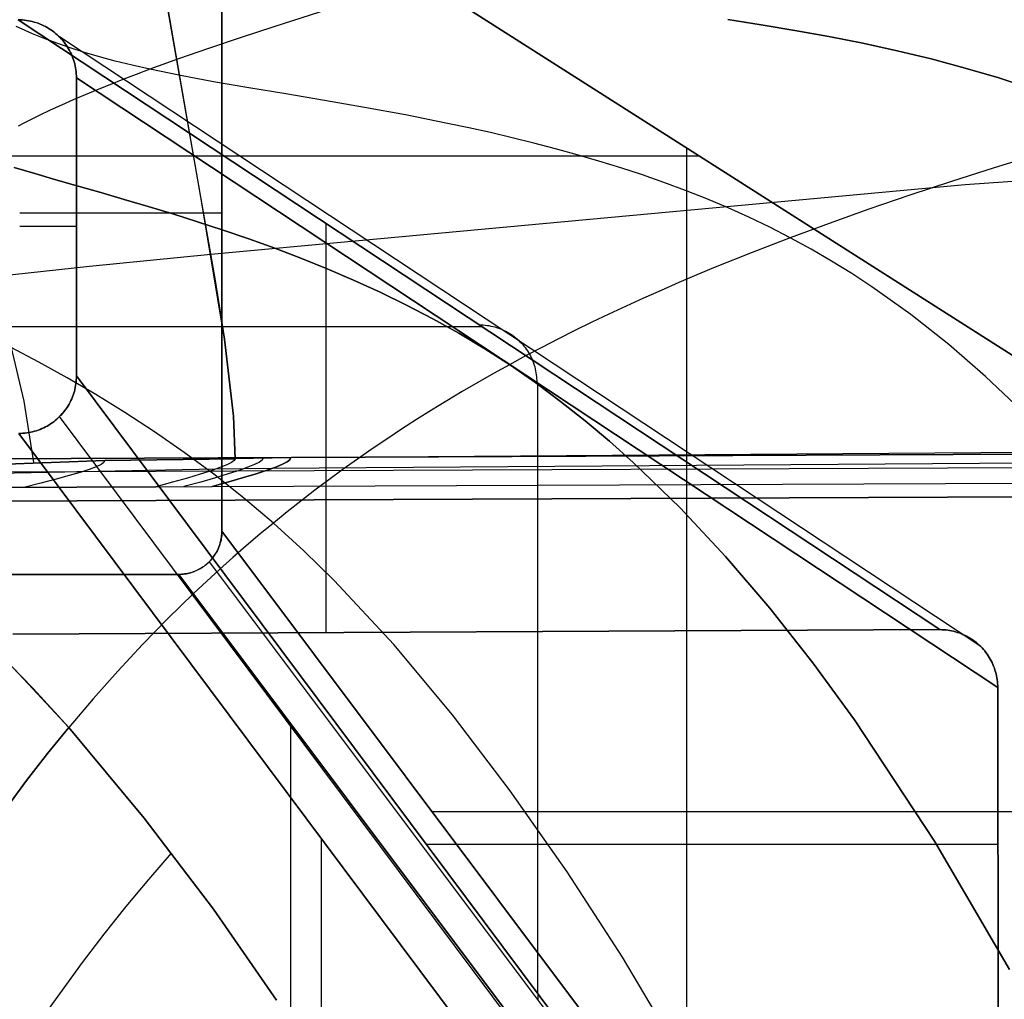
# Model space of a CAD drawing. Header units: millimetres. Extents: x -273 to 273, y -240 to 302.
# Tile 134 of 256: x -222 to -188, y 215 to 249. Entities that reach past the tile are written whole.
import ezdxf

# ---------------------------------------------------------------- set-up
doc = ezdxf.new("R2010")
doc.units = ezdxf.units.MM
doc.header["$MEASUREMENT"] = 0
doc.layers.add('IGES level 1', color=7, linetype='Continuous', true_color=0x3e413d)
doc.layers.add('IGES level 2', color=7, linetype='Continuous', true_color=0x008000)

msp = doc.modelspace()

# ---------------------------------------------------------------- linework, layer by layer
at = {"layer": 'IGES level 1'}
for p, q in [((-215, 254.709), (-187.136, 236.977, 354.638)), ((-187.136, 236.977, 354.638), (-215, 254.709)), ((-215, 254.709), (-215, 231.205)), ((-215, 231.205), (-215, 254.709)), ((-222.05, 248.902, 6), (-190.145, 227.796, 418.308)), ((-221.979, 248.901, 6), (-222.05, 248.902, 6)), ((-190.145, 227.796, 418.308), (-222.05, 248.902, 6)), ((-222.05, 248.902, 6), (-221.979, 248.901, 6)), ((-221.909, 248.897, 6), (-221.979, 248.901, 6)), ((-221.979, 248.901, 6), (-221.909, 248.897, 6)), ((-221.839, 248.891, 6), (-221.909, 248.897, 6)), ((-221.909, 248.897, 6), (-221.839, 248.891, 6)), ((-221.77, 248.882, 6), (-221.839, 248.891, 6)), ((-221.839, 248.891, 6), (-221.77, 248.882, 6)), ((-221.7, 248.871, 6), (-221.77, 248.882, 6)), ((-221.77, 248.882, 6), (-221.7, 248.871, 6)), ((-221.631, 248.858, 6), (-221.7, 248.871, 6)), ((-221.7, 248.871, 6), (-221.631, 248.858, 6)), ((-221.563, 248.842, 6), (-221.631, 248.858, 6)), ((-221.631, 248.858, 6), (-221.563, 248.842, 6)), ((-221.495, 248.824, 6), (-221.563, 248.842, 6)), ((-221.563, 248.842, 6), (-221.495, 248.824, 6)), ((-221.428, 248.803, 6), (-221.495, 248.824, 6)), ((-221.495, 248.824, 6), (-221.428, 248.804, 6)), ((-221.428, 248.804, 6), (-221.362, 248.781, 6)), ((-221.362, 248.781, 6), (-221.428, 248.803, 6)), ((-221.296, 248.755, 6), (-221.362, 248.781, 6)), ((-221.362, 248.781, 6), (-221.296, 248.756, 6)), ((-221.296, 248.756, 6), (-221.231, 248.728, 6)), ((-221.231, 248.728, 6), (-221.296, 248.755, 6)), ((-221.168, 248.698, 6), (-221.231, 248.728, 6)), ((-221.231, 248.728, 6), (-221.168, 248.698, 6)), ((-221.105, 248.667, 6), (-221.168, 248.698, 6)), ((-221.168, 248.698, 6), (-221.105, 248.667, 6)), ((-221.044, 248.633, 6), (-221.105, 248.667, 6)), ((-221.105, 248.667, 6), (-221.044, 248.633, 6)), ((-220.983, 248.596, 6), (-221.044, 248.633, 6)), ((-221.044, 248.633, 6), (-220.983, 248.596, 6)), ((-220.925, 248.558, 6), (-220.983, 248.596, 6)), ((-220.983, 248.596, 6), (-220.924, 248.558, 6)), ((-220.867, 248.518, 6), (-220.925, 248.558, 6)), ((-220.924, 248.558, 6), (-220.867, 248.518, 6)), ((-220.811, 248.476, 6), (-220.867, 248.518, 6)), ((-220.867, 248.518, 6), (-220.811, 248.476, 6)), ((-220.756, 248.432, 6), (-220.811, 248.476, 6)), ((-220.811, 248.476, 6), (-220.756, 248.432, 6)), ((-220.703, 248.386, 6), (-220.756, 248.432, 6)), ((-220.756, 248.432, 6), (-220.703, 248.386, 6)), ((-220.652, 248.338, 6), (-220.703, 248.386, 6)), ((-220.703, 248.386, 6), (-220.652, 248.338, 6)), ((-220.602, 248.288, 6), (-220.652, 248.338, 6)), ((-220.652, 248.338, 6), (-220.602, 248.288, 6)), ((-188.73, 227.212, 418.198), (-220.626, 248.312, 6)), ((-220.554, 248.237, 6), (-220.602, 248.288, 6)), ((-220.602, 248.288, 6), (-220.554, 248.237, 6)), ((-220.508, 248.184, 6), (-220.554, 248.237, 6)), ((-220.554, 248.237, 6), (-220.508, 248.184, 6)), ((-220.464, 248.129, 6), (-220.508, 248.184, 6)), ((-220.508, 248.184, 6), (-220.464, 248.129, 6)), ((-220.422, 248.073, 6), (-220.464, 248.129, 6)), ((-220.464, 248.129, 6), (-220.422, 248.073, 6)), ((-220.381, 248.016, 6), (-220.422, 248.073, 6)), ((-220.422, 248.073, 6), (-220.381, 248.016, 6)), ((-220.343, 247.957, 6), (-220.381, 248.016, 6)), ((-220.381, 248.016, 6), (-220.343, 247.957, 6)), ((-220.307, 247.897, 6), (-220.343, 247.957, 6)), ((-220.343, 247.957, 6), (-220.307, 247.897, 6)), ((-220.273, 247.835, 6), (-220.307, 247.897, 6)), ((-220.307, 247.897, 6), (-220.273, 247.835, 6)), ((-220.241, 247.773, 6), (-220.273, 247.835, 6)), ((-220.273, 247.835, 6), (-220.241, 247.773, 6)), ((-220.211, 247.709, 6), (-220.241, 247.773, 6)), ((-220.241, 247.773, 6), (-220.211, 247.709, 6)), ((-220.183, 247.645, 6), (-220.211, 247.709, 6)), ((-220.211, 247.709, 6), (-220.183, 247.645, 6)), ((-220.158, 247.579, 6), (-220.183, 247.645, 6)), ((-220.183, 247.645, 6), (-220.158, 247.579, 6)), ((-220.135, 247.513, 6), (-220.158, 247.579, 6)), ((-220.158, 247.579, 6), (-220.135, 247.513, 6)), ((-220.115, 247.446, 6), (-220.135, 247.513, 6)), ((-220.135, 247.513, 6), (-220.114, 247.446, 6)), ((-220.096, 247.378, 6), (-220.115, 247.446, 6)), ((-220.114, 247.446, 6), (-220.096, 247.378, 6)), ((-220.08, 247.31, 6), (-220.096, 247.378, 6)), ((-220.096, 247.378, 6), (-220.08, 247.31, 6)), ((-220.067, 247.241, 6), (-220.08, 247.31, 6)), ((-220.08, 247.31, 6), (-220.067, 247.241, 6)), ((-220.056, 247.171, 6), (-220.067, 247.241, 6)), ((-220.067, 247.241, 6), (-220.056, 247.171, 6)), ((-220.047, 247.102, 6), (-220.056, 247.171, 6)), ((-220.056, 247.171, 6), (-220.047, 247.102, 6)), ((-220.041, 247.032, 6), (-220.047, 247.102, 6)), ((-220.047, 247.102, 6), (-220.041, 247.032, 6)), ((-220.037, 246.962, 6), (-220.041, 247.032, 6)), ((-220.041, 247.032, 6), (-220.037, 246.962, 6)), ((-220.036, 246.891, 6), (-220.037, 246.962, 6)), ((-220.037, 246.962, 6), (-220.036, 246.891, 6)), ((-220.036, 236.582, 6), (-220.036, 246.891, 6)), ((-220.036, 246.891, 6), (-188.141, 225.792, 418.174)), ((-188.141, 225.792, 418.174), (-220.036, 246.891, 6)), ((-220.036, 246.891, 6), (-220.036, 236.582, 6)), ((-198.912, 244.471, 204.758), (-198.912, 209.754, 204.758)), ((-233.551, 244.198, 210.221), (-198.483, 244.198, 210.221)), ((-215, 242.208), (-222, 242.208)), ((-220.036, 241.744, 6), (-222, 241.744, 6)), ((-211.393, 227.696, 420.245), (-211.393, 241.852, 143.719)), ((-205.981, 238.272, 213.657), (-227.434, 238.272, 213.657)), ((-206.092, 238.346, 212.216), (-206.024, 238.345, 212.21)), ((-206.024, 238.345, 212.21), (-205.956, 238.341, 212.205)), ((-205.956, 238.341, 212.205), (-205.888, 238.336, 212.199)), ((-205.888, 238.336, 212.199), (-205.82, 238.328, 212.194)), ((-205.82, 238.328, 212.194), (-205.753, 238.318, 212.188)), ((-205.753, 238.318, 212.188), (-205.686, 238.305, 212.182)), ((-205.686, 238.305, 212.182), (-205.619, 238.29, 212.176)), ((-205.619, 238.29, 212.176), (-205.553, 238.273, 212.17)), ((-205.553, 238.273, 212.17), (-205.488, 238.254, 212.164)), ((-205.488, 238.254, 212.164), (-205.423, 238.232, 212.158)), ((-205.423, 238.232, 212.158), (-205.359, 238.208, 212.152)), ((-205.359, 238.208, 212.152), (-205.296, 238.183, 212.146)), ((-205.296, 238.183, 212.146), (-205.234, 238.154, 212.139)), ((-205.234, 238.154, 212.139), (-205.173, 238.124, 212.133)), ((-205.173, 238.124, 212.133), (-205.113, 238.092, 212.127)), ((-205.113, 238.092, 212.127), (-205.054, 238.057, 212.12)), ((-205.054, 238.057, 212.12), (-204.996, 238.021, 212.114)), ((-204.996, 238.021, 212.114), (-204.94, 237.983, 212.108)), ((-204.94, 237.983, 212.108), (-204.885, 237.942, 212.101)), ((-204.885, 237.942, 212.101), (-204.831, 237.9, 212.095)), ((-204.831, 237.9, 212.095), (-204.779, 237.856, 212.089)), ((-204.779, 237.856, 212.089), (-204.729, 237.811, 212.083)), ((-204.729, 237.811, 212.083), (-204.68, 237.763, 212.076)), ((-204.68, 237.763, 212.076), (-204.632, 237.714, 212.07)), ((-204.632, 237.714, 212.07), (-204.587, 237.664, 212.064)), ((-204.587, 237.664, 212.064), (-204.543, 237.611, 212.058)), ((-204.543, 237.611, 212.058), (-204.501, 237.558, 212.052)), ((-204.501, 237.558, 212.052), (-204.461, 237.503, 212.046)), ((-204.461, 237.503, 212.046), (-204.422, 237.446, 212.04)), ((-204.422, 237.446, 212.04), (-204.386, 237.388, 212.034)), ((-204.386, 237.388, 212.034), (-204.352, 237.329, 212.029)), ((-204.352, 237.329, 212.029), (-204.319, 237.269, 212.023)), ((-204.319, 237.269, 212.023), (-204.289, 237.208, 212.018)), ((-204.289, 237.208, 212.018), (-204.261, 237.146, 212.012)), ((-204.261, 237.146, 212.012), (-204.235, 237.083, 212.007)), ((-204.235, 237.083, 212.007), (-204.212, 237.019, 212.002)), ((-204.212, 237.019, 212.002), (-204.19, 236.954, 211.997)), ((-204.19, 236.954, 211.997), (-204.171, 236.888, 211.992)), ((-220.037, 236.514, 6), (-220.036, 236.582, 6)), ((-220.036, 236.582, 6), (-220.037, 236.514, 6)), ((-220.036, 236.582, 6), (-188.094, 193.83, 418.783)), ((-188.094, 193.83, 418.783), (-220.036, 236.582, 6)), ((-204.171, 236.888, 211.992), (-204.154, 236.822, 211.987)), ((-204.154, 236.822, 211.987), (-204.139, 236.756, 211.983)), ((-204.139, 236.756, 211.983), (-204.126, 236.688, 211.979)), ((-204.126, 236.688, 211.979), (-204.116, 236.621, 211.974)), ((-204.116, 236.621, 211.974), (-204.108, 236.553, 211.97)), ((-220.076, 236.177, 6), (-220.064, 236.244, 6)), ((-220.064, 236.244, 6), (-220.076, 236.177, 6)), ((-220.064, 236.244, 6), (-220.054, 236.311, 6)), ((-220.054, 236.311, 6), (-220.064, 236.244, 6)), ((-220.054, 236.311, 6), (-220.046, 236.378, 6)), ((-220.046, 236.378, 6), (-220.054, 236.311, 6)), ((-220.046, 236.378, 6), (-220.04, 236.446, 6)), ((-220.04, 236.446, 6), (-220.046, 236.378, 6)), ((-220.04, 236.446, 6), (-220.037, 236.514, 6)), ((-220.037, 236.514, 6), (-220.04, 236.446, 6)), ((-204.108, 236.553, 211.97), (-204.103, 236.485, 211.966)), ((-204.103, 236.485, 211.966), (-204.099, 236.417, 211.963)), ((-204.099, 236.417, 211.963), (-204.098, 236.348, 211.959)), ((-204.065, 215.206, 212.391), (-204.065, 236.326, 212.391)), ((-220.173, 235.851, 5.999), (-220.149, 235.915, 5.999)), ((-220.149, 235.915, 6), (-220.173, 235.851, 6)), ((-220.149, 235.915, 5.999), (-220.128, 235.979, 6)), ((-220.128, 235.979, 6), (-220.149, 235.915, 6)), ((-220.128, 235.979, 6), (-220.108, 236.044, 6)), ((-220.108, 236.044, 6), (-220.128, 235.979, 6)), ((-220.108, 236.044, 6), (-220.091, 236.11, 6)), ((-220.091, 236.11, 6), (-220.108, 236.044, 6)), ((-220.091, 236.11, 6), (-220.076, 236.177, 6)), ((-220.076, 236.177, 6), (-220.091, 236.11, 6)), ((-220.36, 235.489, 5.999), (-220.324, 235.546, 5.999)), ((-220.324, 235.546, 6), (-220.36, 235.488, 6)), ((-220.324, 235.546, 5.999), (-220.289, 235.605, 5.999)), ((-220.289, 235.605, 6), (-220.324, 235.546, 6)), ((-220.289, 235.605, 5.999), (-220.257, 235.665, 5.999)), ((-220.257, 235.665, 6), (-220.289, 235.605, 6)), ((-220.257, 235.665, 5.999), (-220.227, 235.726, 5.999)), ((-220.227, 235.726, 6), (-220.257, 235.665, 6)), ((-220.227, 235.726, 5.999), (-220.199, 235.788, 5.999)), ((-220.199, 235.788, 6), (-220.227, 235.726, 6)), ((-220.199, 235.788, 5.999), (-220.173, 235.851, 5.999)), ((-220.173, 235.851, 6), (-220.199, 235.788, 6)), ((-220.617, 235.172, 5.999), (-220.57, 235.221, 5.999)), ((-220.569, 235.221, 6), (-220.617, 235.172, 6)), ((-220.57, 235.221, 5.999), (-220.524, 235.272, 5.999)), ((-220.524, 235.271, 6), (-220.569, 235.221, 6)), ((-220.524, 235.272, 5.999), (-220.48, 235.324, 5.999)), ((-220.48, 235.324, 6), (-220.524, 235.271, 6)), ((-220.48, 235.324, 5.999), (-220.438, 235.377, 5.999)), ((-220.438, 235.377, 6), (-220.48, 235.324, 6)), ((-220.438, 235.377, 5.999), (-220.398, 235.432, 5.999)), ((-220.398, 235.432, 6), (-220.438, 235.377, 6)), ((-220.398, 235.432, 5.999), (-220.36, 235.489, 5.999)), ((-220.36, 235.488, 6), (-220.398, 235.432, 6)), ((-221.049, 234.844, 5.999), (-220.99, 234.878, 5.999)), ((-220.99, 234.878, 6), (-221.049, 234.843, 6)), ((-220.99, 234.878, 5.999), (-220.933, 234.914, 5.999)), ((-220.933, 234.914, 6), (-220.99, 234.878, 6)), ((-220.933, 234.914, 5.999), (-220.877, 234.953, 5.999)), ((-220.876, 234.953, 6), (-220.933, 234.914, 6)), ((-220.877, 234.953, 5.999), (-220.822, 234.993, 5.999)), ((-220.822, 234.993, 6), (-220.876, 234.953, 6)), ((-220.822, 234.993, 5.999), (-220.768, 235.035, 5.999)), ((-220.768, 235.035, 6), (-220.822, 234.993, 6)), ((-220.768, 235.035, 5.999), (-220.716, 235.079, 5.999)), ((-220.716, 235.079, 6), (-220.768, 235.035, 6)), ((-220.716, 235.079, 5.999), (-220.666, 235.125, 5.999)), ((-220.666, 235.124, 6), (-220.716, 235.079, 6)), ((-220.666, 235.125, 5.999), (-220.617, 235.172, 5.999)), ((-220.617, 235.172, 6), (-220.666, 235.124, 6)), ((-188.67, 192.411, 418.858), (-220.618, 235.171, 5.999)), ((-222.026, 234.588, 6), (-221.958, 234.589, 6)), ((-221.958, 234.589, 6), (-222.026, 234.588, 6)), ((-222.026, 234.588, 6), (-190.068, 191.814, 418.989)), ((-190.068, 191.814, 418.989), (-222.026, 234.588, 6)), ((-221.958, 234.589, 6), (-221.89, 234.592, 6)), ((-221.89, 234.592, 6), (-221.958, 234.589, 6)), ((-221.89, 234.592, 6), (-221.822, 234.598, 6)), ((-221.822, 234.598, 6), (-221.89, 234.592, 6)), ((-221.822, 234.598, 6), (-221.754, 234.606, 6)), ((-221.754, 234.606, 6), (-221.822, 234.598, 6)), ((-221.754, 234.606, 6), (-221.687, 234.617, 6)), ((-221.687, 234.616, 6), (-221.754, 234.606, 6)), ((-221.687, 234.617, 6), (-221.62, 234.629, 6)), ((-221.62, 234.629, 6), (-221.687, 234.616, 6)), ((-221.62, 234.629, 6), (-221.554, 234.644, 6)), ((-221.554, 234.644, 6), (-221.62, 234.629, 6)), ((-221.554, 234.644, 6), (-221.488, 234.661, 6)), ((-221.488, 234.661, 6), (-221.554, 234.644, 6)), ((-221.488, 234.661, 6), (-221.423, 234.681, 6)), ((-221.423, 234.681, 6), (-221.488, 234.661, 6)), ((-221.423, 234.681, 6), (-221.358, 234.703, 5.999)), ((-221.358, 234.703, 6), (-221.423, 234.681, 6)), ((-221.358, 234.703, 5.999), (-221.295, 234.727, 5.999)), ((-221.295, 234.726, 6), (-221.358, 234.703, 6)), ((-221.295, 234.727, 5.999), (-221.232, 234.753, 5.999)), ((-221.232, 234.753, 6), (-221.295, 234.726, 6)), ((-221.232, 234.753, 5.999), (-221.17, 234.781, 5.999)), ((-221.17, 234.781, 6), (-221.232, 234.753, 6)), ((-221.17, 234.781, 5.999), (-221.109, 234.811, 5.999)), ((-221.109, 234.811, 6), (-221.17, 234.781, 6)), ((-221.109, 234.811, 5.999), (-221.049, 234.844, 5.999)), ((-221.049, 234.843, 6), (-221.109, 234.811, 6)), ((-152.513, 234.016, 413.863), (-228.542, 233.687, 420.443)), ((-228.542, 233.687, 420.443), (-152.513, 234.016, 413.863)), ((-228.436, 233.232, 421.44), (-152.443, 233.563, 414.861)), ((-152.41, 232.548, 415.284), (-228.387, 232.216, 421.86)), ((-228.387, 232.216, 421.86), (-152.41, 232.548, 415.284)), ((-215.004, 231.101), (-215.001, 231.153)), ((-215.001, 231.154, 0), (-215.003, 231.103, 0)), ((-215, 231.205), (-215.001, 231.154, 0)), ((-215.001, 231.153), (-215, 231.205)), ((-215, 231.205), (-182.824, 188.303, 409.516)), ((-182.824, 188.303, 409.516), (-215, 231.205)), ((-215.074, 230.744), (-215.058, 230.793)), ((-215.054, 230.801, 0), (-215.069, 230.753, 0)), ((-215.058, 230.793), (-215.045, 230.844)), ((-215.042, 230.851, 0), (-215.054, 230.801, 0)), ((-215.045, 230.844), (-215.033, 230.895)), ((-215.03, 230.901, 0), (-215.042, 230.851, 0)), ((-215.033, 230.895), (-215.023, 230.946)), ((-215.021, 230.951, 0), (-215.03, 230.901, 0)), ((-215.023, 230.946), (-215.015, 230.997)), ((-215.013, 231.001, 0), (-215.021, 230.951, 0)), ((-215.015, 230.997), (-215.008, 231.049)), ((-215.007, 231.052, 0), (-215.013, 231.001, 0)), ((-215.008, 231.049), (-215.004, 231.101)), ((-215.003, 231.103, 0), (-215.007, 231.052, 0)), ((-215.227, 230.414), (-215.2, 230.458)), ((-215.19, 230.472, 0), (-215.216, 230.428, 0)), ((-215.2, 230.458), (-215.175, 230.504)), ((-215.166, 230.517, 0), (-215.19, 230.472, 0)), ((-215.175, 230.504), (-215.152, 230.55)), ((-215.143, 230.563, 0), (-215.166, 230.517, 0)), ((-215.152, 230.55), (-215.13, 230.598)), ((-215.122, 230.609, 0), (-215.143, 230.563, 0)), ((-215.13, 230.598), (-215.109, 230.646)), ((-215.103, 230.656, 0), (-215.122, 230.609, 0)), ((-215.109, 230.646), (-215.09, 230.694)), ((-215.085, 230.704, 0), (-215.103, 230.656, 0)), ((-215.09, 230.694), (-215.074, 230.744)), ((-215.069, 230.753, 0), (-215.085, 230.704, 0)), ((-215.533, 230.061), (-215.494, 230.095)), ((-215.472, 230.112, 0), (-215.51, 230.077, 0)), ((-215.494, 230.095), (-215.456, 230.131)), ((-215.436, 230.147, 0), (-215.472, 230.112, 0)), ((-215.456, 230.131), (-215.419, 230.168)), ((-215.4, 230.184, 0), (-215.436, 230.147, 0)), ((-215.436, 230.146, 0), (-183.235, 187.212, 409.833)), ((-215.419, 230.168), (-215.384, 230.206)), ((-215.366, 230.222, 0), (-215.4, 230.184, 0)), ((-215.384, 230.206), (-215.35, 230.245)), ((-215.333, 230.261, 0), (-215.366, 230.222, 0)), ((-215.35, 230.245), (-215.317, 230.286)), ((-215.302, 230.301, 0), (-215.333, 230.261, 0)), ((-215.317, 230.286), (-215.286, 230.327)), ((-215.272, 230.342, 0), (-215.302, 230.301, 0)), ((-215.286, 230.327), (-215.256, 230.37)), ((-215.243, 230.385, 0), (-215.272, 230.342, 0)), ((-215.256, 230.37), (-215.227, 230.414)), ((-215.216, 230.428, 0), (-215.243, 230.385, 0)), ((-216.138, 229.751, 0), (-216.188, 229.74, 0)), ((-216.182, 229.743), (-216.131, 229.755)), ((-216.089, 229.764, 0), (-216.138, 229.751, 0)), ((-216.131, 229.755), (-216.081, 229.768)), ((-216.04, 229.779, 0), (-216.089, 229.764, 0)), ((-216.081, 229.768), (-216.031, 229.784)), ((-215.992, 229.795, 0), (-216.04, 229.779, 0)), ((-216.031, 229.784), (-215.982, 229.801)), ((-215.944, 229.813, 0), (-215.992, 229.795, 0)), ((-215.982, 229.801), (-215.933, 229.82)), ((-215.897, 229.833, 0), (-215.944, 229.813, 0)), ((-215.933, 229.82), (-215.885, 229.84)), ((-215.85, 229.854, 0), (-215.897, 229.833, 0)), ((-215.885, 229.84), (-215.838, 229.862)), ((-215.805, 229.877, 0), (-215.85, 229.854, 0)), ((-215.838, 229.862), (-215.792, 229.886)), ((-215.76, 229.901, 0), (-215.805, 229.877, 0)), ((-215.792, 229.886), (-215.746, 229.911)), ((-215.716, 229.927, 0), (-215.76, 229.901, 0)), ((-215.746, 229.911), (-215.702, 229.938)), ((-215.673, 229.954, 0), (-215.716, 229.927, 0)), ((-215.702, 229.938), (-215.658, 229.967)), ((-215.63, 229.983, 0), (-215.673, 229.954, 0)), ((-215.658, 229.967), (-215.615, 229.997)), ((-215.589, 230.013, 0), (-215.63, 229.983, 0)), ((-215.615, 229.997), (-215.574, 230.028)), ((-215.549, 230.045, 0), (-215.589, 230.013, 0)), ((-215.574, 230.028), (-215.533, 230.061)), ((-215.51, 230.077, 0), (-215.549, 230.045, 0)), ((-216.492, 229.709), (-240.985, 229.709)), ((-240.985, 229.709), (-216.492, 229.709)), ((-216.441, 229.71, 0), (-216.492, 229.709)), ((-216.492, 229.709), (-216.44, 229.71)), ((-216.492, 229.709), (-184.275, 186.752, 410.041)), ((-184.275, 186.752, 410.041), (-216.492, 229.709)), ((-216.39, 229.712, 0), (-216.441, 229.71, 0)), ((-216.44, 229.71), (-216.388, 229.713)), ((-216.339, 229.717, 0), (-216.39, 229.712, 0)), ((-216.388, 229.713), (-216.336, 229.718)), ((-216.289, 229.723, 0), (-216.339, 229.717, 0)), ((-216.336, 229.718), (-216.285, 229.724)), ((-216.238, 229.731, 0), (-216.289, 229.723, 0)), ((-216.285, 229.724), (-216.233, 229.733)), ((-216.188, 229.74, 0), (-216.238, 229.731, 0)), ((-216.233, 229.733), (-216.182, 229.743)), ((-190.145, 227.796, 418.308), (-222.242, 227.642, 421.314)), ((-222.242, 227.642, 421.314), (-190.145, 227.796, 418.308)), ((-190.077, 227.795, 418.302), (-190.145, 227.796, 418.308)), ((-190.145, 227.796, 418.308), (-190.077, 227.795, 418.302)), ((-190.008, 227.791, 418.296), (-190.077, 227.795, 418.302)), ((-190.077, 227.795, 418.302), (-190.008, 227.791, 418.296)), ((-189.94, 227.786, 418.291), (-190.008, 227.791, 418.296)), ((-190.008, 227.791, 418.296), (-189.94, 227.786, 418.291)), ((-189.872, 227.778, 418.285), (-189.94, 227.786, 418.291)), ((-189.94, 227.786, 418.291), (-189.872, 227.778, 418.285)), ((-189.805, 227.767, 418.279), (-189.872, 227.778, 418.285)), ((-189.872, 227.778, 418.285), (-189.805, 227.767, 418.279)), ((-189.738, 227.755, 418.274), (-189.805, 227.767, 418.279)), ((-189.805, 227.767, 418.279), (-189.738, 227.755, 418.274)), ((-189.671, 227.74, 418.268), (-189.738, 227.755, 418.274)), ((-189.738, 227.755, 418.274), (-189.671, 227.74, 418.268)), ((-189.605, 227.723, 418.263), (-189.671, 227.74, 418.268)), ((-189.671, 227.74, 418.268), (-189.605, 227.723, 418.263)), ((-189.539, 227.703, 418.258), (-189.605, 227.723, 418.263)), ((-189.605, 227.723, 418.263), (-189.539, 227.703, 418.258)), ((-189.475, 227.682, 418.252), (-189.539, 227.703, 418.258)), ((-189.539, 227.703, 418.258), (-189.475, 227.682, 418.253)), ((-189.411, 227.658, 418.247), (-189.475, 227.682, 418.252)), ((-189.475, 227.682, 418.253), (-189.411, 227.658, 418.248)), ((-189.347, 227.632, 418.243), (-189.411, 227.658, 418.247)), ((-189.411, 227.658, 418.248), (-189.347, 227.632, 418.243)), ((-189.285, 227.603, 418.238), (-189.347, 227.632, 418.243)), ((-189.347, 227.632, 418.243), (-189.285, 227.603, 418.238)), ((-189.224, 227.573, 418.233), (-189.285, 227.603, 418.238)), ((-189.285, 227.603, 418.238), (-189.224, 227.573, 418.233)), ((-189.164, 227.541, 418.228), (-189.224, 227.573, 418.233)), ((-189.224, 227.573, 418.233), (-189.164, 227.541, 418.229)), ((-189.105, 227.506, 418.224), (-189.164, 227.541, 418.228)), ((-189.164, 227.541, 418.229), (-189.105, 227.506, 418.224)), ((-189.047, 227.47, 418.22), (-189.105, 227.506, 418.224)), ((-189.105, 227.506, 418.224), (-189.047, 227.469, 418.22)), ((-188.99, 227.431, 418.216), (-189.047, 227.47, 418.22)), ((-189.047, 227.469, 418.22), (-188.99, 227.431, 418.216)), ((-188.935, 227.391, 418.212), (-188.99, 227.431, 418.216)), ((-188.99, 227.431, 418.216), (-188.935, 227.391, 418.212)), ((-188.881, 227.348, 418.208), (-188.935, 227.391, 418.212)), ((-188.935, 227.391, 418.212), (-188.881, 227.348, 418.208)), ((-188.829, 227.304, 418.204), (-188.881, 227.348, 418.208)), ((-188.881, 227.348, 418.208), (-188.829, 227.304, 418.205)), ((-188.778, 227.258, 418.201), (-188.829, 227.304, 418.204)), ((-188.829, 227.304, 418.205), (-188.778, 227.258, 418.201)), ((-188.729, 227.211, 418.197), (-188.778, 227.258, 418.201)), ((-188.778, 227.258, 418.201), (-188.729, 227.211, 418.198)), ((-188.681, 227.162, 418.194), (-188.729, 227.211, 418.197)), ((-188.729, 227.211, 418.198), (-188.681, 227.162, 418.195)), ((-188.635, 227.111, 418.191), (-188.681, 227.162, 418.194)), ((-188.681, 227.162, 418.195), (-188.635, 227.111, 418.192)), ((-188.591, 227.058, 418.189), (-188.635, 227.111, 418.191)), ((-188.635, 227.111, 418.192), (-188.591, 227.058, 418.189)), ((-188.549, 227.005, 418.186), (-188.591, 227.058, 418.189)), ((-188.591, 227.058, 418.189), (-188.549, 227.005, 418.186)), ((-188.509, 226.949, 418.184), (-188.549, 227.005, 418.186)), ((-188.549, 227.005, 418.186), (-188.509, 226.949, 418.184)), ((-188.47, 226.893, 418.181), (-188.509, 226.949, 418.184)), ((-188.509, 226.949, 418.184), (-188.47, 226.893, 418.182)), ((-188.433, 226.835, 418.179), (-188.47, 226.893, 418.181)), ((-188.47, 226.893, 418.182), (-188.433, 226.835, 418.18)), ((-188.399, 226.776, 418.178), (-188.433, 226.835, 418.179)), ((-188.433, 226.835, 418.18), (-188.399, 226.776, 418.178)), ((-188.366, 226.715, 418.176), (-188.399, 226.776, 418.178)), ((-188.399, 226.776, 418.178), (-188.366, 226.715, 418.176)), ((-188.336, 226.654, 418.174), (-188.366, 226.715, 418.176)), ((-188.366, 226.715, 418.176), (-188.336, 226.654, 418.175)), ((-188.307, 226.592, 418.173), (-188.336, 226.654, 418.174)), ((-188.336, 226.654, 418.175), (-188.307, 226.592, 418.173)), ((-188.281, 226.528, 418.172), (-188.307, 226.592, 418.173)), ((-188.307, 226.592, 418.173), (-188.281, 226.528, 418.172)), ((-188.257, 226.464, 418.171), (-188.281, 226.528, 418.172)), ((-188.281, 226.528, 418.172), (-188.257, 226.464, 418.172)), ((-188.235, 226.399, 418.171), (-188.257, 226.464, 418.171)), ((-188.257, 226.464, 418.172), (-188.235, 226.399, 418.171)), ((-188.216, 226.333, 418.17), (-188.235, 226.399, 418.171)), ((-188.235, 226.399, 418.171), (-188.216, 226.333, 418.171)), ((-188.198, 226.267, 418.17), (-188.216, 226.333, 418.17)), ((-188.216, 226.333, 418.171), (-188.198, 226.267, 418.17)), ((-188.183, 226.2, 418.17), (-188.198, 226.267, 418.17)), ((-188.198, 226.267, 418.17), (-188.183, 226.2, 418.17)), ((-188.17, 226.133, 418.17), (-188.183, 226.2, 418.17)), ((-188.183, 226.2, 418.17), (-188.17, 226.133, 418.17)), ((-188.16, 226.065, 418.171), (-188.17, 226.133, 418.17)), ((-188.17, 226.133, 418.17), (-188.16, 226.065, 418.171)), ((-188.152, 225.997, 418.171), (-188.16, 226.065, 418.171)), ((-188.16, 226.065, 418.171), (-188.152, 225.997, 418.171)), ((-188.146, 225.929, 418.172), (-188.152, 225.997, 418.171)), ((-188.152, 225.997, 418.171), (-188.146, 225.929, 418.172)), ((-188.142, 225.86, 418.173), (-188.146, 225.929, 418.172)), ((-188.146, 225.929, 418.172), (-188.142, 225.86, 418.173)), ((-188.141, 225.792, 418.174), (-188.142, 225.86, 418.173)), ((-188.142, 225.86, 418.173), (-188.141, 225.792, 418.174)), ((-188.094, 193.83, 418.783), (-188.141, 225.792, 418.174)), ((-188.141, 225.792, 418.174), (-188.094, 193.83, 418.783)), ((-212.63, 224.559, 49.159), (-212.63, 186.489, 412.555)), ((-207.726, 221.506, 92.579), (-182.874, 221.506, 408.877)), ((-211.553, 191.613, 420.93), (-211.553, 220.571, 141.337)), ((-188.133, 220.361, 418.278), (-207.916, 220.361, 162.624)), ((-204.057, 215.124, 212.513), (-204.061, 215.055, 212.507)), ((-204.055, 215.193, 212.52), (-204.057, 215.124, 212.513)), ((-204.061, 215.055, 212.507), (-204.067, 214.986, 212.5))]:
    msp.add_line(p, q, dxfattribs=at)
at = {"layer": 'IGES level 2', "color": 31, "true_color": 0xfabe47}
for p, q in [((-215.68, 242.494, 606.564), (-218.502, 258.734, 772.501)), ((-218.433, 258.116, 764.742), (-215.23, 239.876, 574.677)), ((-210.688, 249.463, 795.077), (-213.204, 248.663, 795.65)), ((-197.486, 248.911, 788.644), (-196.331, 248.733, 787.833)), ((-196.331, 248.733, 787.833), (-197.486, 248.911, 788.644)), ((-221.936, 248.585, 798.541), (-222.117, 248.67, 798.614)), ((-221.554, 248.417, 798.383), (-221.936, 248.585, 798.541)), ((-213.204, 248.663, 795.65), (-214.365, 248.282, 795.887)), ((-196.331, 248.733, 787.833), (-195.164, 248.538, 786.97)), ((-195.164, 248.538, 786.97), (-196.331, 248.733, 787.833)), ((-195.164, 248.538, 786.97), (-193.988, 248.325, 786.051)), ((-193.988, 248.325, 786.051), (-195.164, 248.538, 786.97)), ((-221.147, 248.251, 798.206), (-221.554, 248.417, 798.383)), ((-220.713, 248.089, 798.009), (-221.147, 248.251, 798.206)), ((-214.365, 248.282, 795.887), (-215.465, 247.911, 796.088)), ((-193.988, 248.325, 786.051), (-192.808, 248.09, 785.075)), ((-192.808, 248.09, 785.075), (-193.988, 248.325, 786.051)), ((-220.251, 247.93, 797.793), (-220.713, 248.089, 798.009)), ((-219.761, 247.774, 797.555), (-220.251, 247.93, 797.793)), ((-215.465, 247.911, 796.088), (-216.507, 247.547, 796.253)), ((-192.808, 248.09, 785.075), (-191.626, 247.831, 784.04)), ((-191.626, 247.831, 784.04), (-192.808, 248.09, 785.075)), ((-191.626, 247.831, 784.04), (-190.446, 247.547, 782.944)), ((-190.446, 247.547, 782.944), (-191.626, 247.831, 784.04)), ((-219.241, 247.622, 797.295), (-219.761, 247.774, 797.555)), ((-218.691, 247.473, 797.013), (-219.241, 247.622, 797.295)), ((-216.507, 247.547, 796.253), (-217.494, 247.189, 796.377)), ((-190.446, 247.547, 782.944), (-189.272, 247.234, 781.785)), ((-189.272, 247.234, 781.785), (-190.446, 247.547, 782.944)), ((-218.108, 247.329, 796.707), (-218.691, 247.473, 797.013)), ((-217.494, 247.189, 796.377), (-218.108, 247.329, 796.707)), ((-217.494, 247.189, 796.377), (-217.967, 247.012, 796.425)), ((-216.43, 246.972, 795.79), (-217.494, 247.189, 796.377)), ((-189.272, 247.234, 781.785), (-188.106, 246.892, 780.561)), ((-188.106, 246.892, 780.561), (-189.272, 247.234, 781.785)), ((-218.428, 246.835, 796.461), (-218.876, 246.658, 796.487)), ((-217.967, 247.012, 796.425), (-218.428, 246.835, 796.461)), ((-215.285, 246.761, 795.132), (-216.43, 246.972, 795.79)), ((-188.106, 246.892, 780.561), (-186.954, 246.516, 779.27)), ((-186.954, 246.516, 779.27), (-188.106, 246.892, 780.561)), ((-219.313, 246.482, 796.501), (-219.737, 246.305, 796.505)), ((-218.876, 246.658, 796.487), (-219.313, 246.482, 796.501)), ((-214.069, 246.551, 794.399), (-215.285, 246.761, 795.132)), ((-212.789, 246.337, 793.586), (-214.069, 246.551, 794.399)), ((-220.15, 246.128, 796.497), (-220.552, 245.95, 796.476)), ((-219.737, 246.305, 796.505), (-220.15, 246.128, 796.497)), ((-211.452, 246.112, 792.688), (-212.789, 246.337, 793.586)), ((-210.067, 245.871, 791.699), (-211.452, 246.112, 792.688)), ((-220.944, 245.771, 796.444), (-221.325, 245.591, 796.4)), ((-220.552, 245.95, 796.476), (-220.944, 245.771, 796.444)), ((-208.642, 245.609, 790.615), (-210.067, 245.871, 791.699)), ((-151.85, 245.803, 581.659), (-189.273, 243.194, 584.252)), ((-221.512, 245.501, 796.373), (-221.696, 245.41, 796.343)), ((-221.325, 245.591, 796.4), (-221.512, 245.501, 796.373)), ((-207.185, 245.319, 789.432), (-208.642, 245.609, 790.615)), ((-221.878, 245.318, 796.31), (-222.057, 245.226, 796.273)), ((-221.696, 245.41, 796.343), (-221.878, 245.318, 796.31)), ((-206.447, 245.163, 788.801), (-207.185, 245.319, 789.432)), ((-205.704, 244.997, 788.143), (-206.447, 245.163, 788.801)), ((-204.956, 244.822, 787.458), (-205.704, 244.997, 788.143)), ((-204.206, 244.637, 786.745), (-204.956, 244.822, 787.458)), ((-203.453, 244.441, 786.003), (-204.206, 244.637, 786.745)), ((-202.7, 244.233, 785.232), (-203.453, 244.441, 786.003)), ((-201.946, 244.013, 784.431), (-202.7, 244.233, 785.232)), ((-186.75, 244.246, 775.368), (-188.265, 243.779, 775.517)), ((-222.187, 243.786, 794.605), (-221.48, 243.578, 794.066)), ((-221.48, 243.578, 794.066), (-222.187, 243.786, 794.605)), ((-201.193, 243.78, 783.599), (-201.946, 244.013, 784.431)), ((-200.443, 243.533, 782.737), (-201.193, 243.78, 783.599)), ((-188.265, 243.779, 775.517), (-189.745, 243.307, 775.636)), ((-221.48, 243.578, 794.066), (-220.744, 243.366, 793.485)), ((-220.744, 243.366, 793.485), (-221.48, 243.578, 794.066)), ((-199.695, 243.271, 781.842), (-200.443, 243.533, 782.737)), ((-220.744, 243.366, 793.485), (-219.98, 243.148, 792.86)), ((-219.98, 243.148, 792.86), (-220.744, 243.366, 793.485)), ((-219.98, 243.148, 792.86), (-219.193, 242.922, 792.191)), ((-219.193, 242.922, 792.191), (-219.98, 243.148, 792.86)), ((-189.273, 243.194, 584.252), (-215.382, 240.782, 586.315)), ((-198.951, 242.995, 780.915), (-199.695, 243.271, 781.842)), ((-189.745, 243.307, 775.636), (-191.189, 242.831, 775.722)), ((-219.193, 242.922, 792.191), (-218.383, 242.688, 791.476)), ((-218.383, 242.688, 791.476), (-219.193, 242.922, 792.191)), ((-198.212, 242.702, 779.956), (-198.951, 242.995, 780.915)), ((-191.189, 242.831, 775.722), (-192.6, 242.348, 775.775)), ((-218.383, 242.688, 791.476), (-217.552, 242.443, 790.712)), ((-217.552, 242.443, 790.712), (-218.383, 242.688, 791.476)), ((-217.552, 242.443, 790.712), (-216.704, 242.185, 789.898)), ((-216.704, 242.185, 789.898), (-217.552, 242.443, 790.712)), ((-214.913, 237.847, 544.927), (-215.68, 242.494, 606.564)), ((-197.478, 242.393, 778.962), (-198.212, 242.702, 779.956)), ((-196.752, 242.067, 777.934), (-197.478, 242.393, 778.962)), ((-216.704, 242.185, 789.898), (-215.839, 241.913, 789.034)), ((-215.839, 241.913, 789.034), (-216.704, 242.185, 789.898)), ((-196.033, 241.723, 776.872), (-196.752, 242.067, 777.934)), ((-192.6, 242.348, 775.775), (-193.978, 241.858, 775.793)), ((-215.839, 241.913, 789.034), (-214.961, 241.626, 788.116)), ((-214.961, 241.626, 788.116), (-215.839, 241.913, 789.034)), ((-195.324, 241.36, 775.774), (-196.033, 241.723, 776.872)), ((-193.978, 241.858, 775.793), (-195.324, 241.36, 775.774)), ((-214.961, 241.626, 788.116), (-214.071, 241.321, 787.144)), ((-214.071, 241.321, 787.144), (-214.961, 241.626, 788.116)), ((-195.324, 241.36, 775.774), (-196.639, 240.853, 775.718)), ((-194.602, 240.966, 774.604), (-195.324, 241.36, 775.774)), ((-214.071, 241.321, 787.144), (-213.172, 240.997, 786.116)), ((-213.172, 240.997, 786.116), (-214.071, 241.321, 787.144)), ((-215.382, 240.782, 586.315), (-219.58, 240.368, 586.64)), ((-213.172, 240.997, 786.116), (-212.266, 240.652, 785.031)), ((-212.266, 240.652, 785.031), (-213.172, 240.997, 786.116)), ((-196.639, 240.853, 775.718), (-197.923, 240.336, 775.622)), ((-193.891, 240.551, 773.396), (-194.602, 240.966, 774.604)), ((-219.58, 240.368, 586.64), (-222.882, 240.007, 586.845)), ((-212.266, 240.652, 785.031), (-211.354, 240.285, 783.886)), ((-211.354, 240.285, 783.886), (-212.266, 240.652, 785.031)), ((-197.923, 240.336, 775.622), (-198.554, 240.073, 775.558)), ((-193.19, 240.117, 772.151), (-193.891, 240.551, 773.396)), ((-222.882, 240.007, 586.845), (-221.856, 235.702, 509.045)), ((-211.354, 240.285, 783.886), (-210.439, 239.894, 782.68)), ((-210.439, 239.894, 782.68), (-211.354, 240.285, 783.886)), ((-198.554, 240.073, 775.558), (-199.178, 239.808, 775.485)), ((-192.499, 239.664, 770.869), (-193.19, 240.117, 772.151)), ((-215.23, 239.876, 574.677), (-214.913, 237.847, 544.927)), ((-210.439, 239.894, 782.68), (-209.524, 239.477, 781.412)), ((-209.524, 239.477, 781.412), (-210.439, 239.894, 782.68)), ((-199.178, 239.808, 775.485), (-199.795, 239.539, 775.401)), ((-191.147, 238.7, 768.197), (-192.499, 239.664, 770.869)), ((-209.524, 239.477, 781.412), (-208.61, 239.032, 780.079)), ((-208.61, 239.032, 780.079), (-209.524, 239.477, 781.412)), ((-199.795, 239.539, 775.401), (-200.405, 239.268, 775.306)), ((-208.61, 239.032, 780.079), (-207.7, 238.558, 778.681)), ((-207.7, 238.558, 778.681), (-208.61, 239.032, 780.079)), ((-201.007, 238.993, 775.2), (-201.603, 238.714, 775.083)), ((-200.405, 239.268, 775.306), (-201.007, 238.993, 775.2)), ((-201.603, 238.714, 775.083), (-202.193, 238.433, 774.954)), ((-189.834, 237.665, 765.384), (-191.147, 238.7, 768.197)), ((-207.7, 238.558, 778.681), (-206.795, 238.054, 777.216)), ((-206.795, 238.054, 777.216), (-207.7, 238.558, 778.681)), ((-202.193, 238.433, 774.954), (-202.776, 238.147, 774.814)), ((-206.795, 238.054, 777.216), (-205.898, 237.517, 775.682)), ((-205.898, 237.517, 775.682), (-206.795, 238.054, 777.216)), ((-202.776, 238.147, 774.814), (-203.352, 237.858, 774.663)), ((-214.596, 235.19, 490.566), (-214.913, 237.847, 544.927)), ((-214.913, 237.847, 544.927), (-214.596, 235.19, 490.566)), ((-203.352, 237.858, 774.663), (-203.922, 237.565, 774.499)), ((-188.56, 236.562, 762.436), (-189.834, 237.665, 765.384)), ((-221.336, 237.056, 783.696), (-222.29, 237.567, 784.986)), ((-205.898, 237.517, 775.682), (-205.011, 236.946, 774.078)), ((-205.011, 236.946, 774.078), (-205.898, 237.517, 775.682)), ((-204.485, 237.268, 774.324), (-205.043, 236.967, 774.136)), ((-203.922, 237.565, 774.499), (-204.485, 237.268, 774.324)), ((-220.361, 236.511, 782.302), (-221.336, 237.056, 783.696)), ((-205.043, 236.967, 774.136), (-205.594, 236.661, 773.936)), ((-205.011, 236.946, 774.078), (-204.136, 236.339, 772.402)), ((-204.136, 236.339, 772.402), (-205.011, 236.946, 774.078)), ((-205.594, 236.661, 773.936), (-206.14, 236.352, 773.723)), ((-219.367, 235.93, 780.8), (-220.361, 236.511, 782.302)), ((-206.14, 236.352, 773.723), (-206.68, 236.037, 773.498)), ((-204.136, 236.339, 772.402), (-203.274, 235.698, 770.655)), ((-203.274, 235.698, 770.655), (-204.136, 236.339, 772.402)), ((-187.324, 235.393, 759.356), (-188.56, 236.562, 762.436)), ((-218.358, 235.309, 779.187), (-219.367, 235.93, 780.8)), ((-206.68, 236.037, 773.498), (-207.214, 235.718, 773.259)), ((-221.856, 235.702, 509.045), (-221.526, 233.581, 441.237)), ((-207.214, 235.718, 773.259), (-207.742, 235.395, 773.008)), ((-203.274, 235.698, 770.655), (-202.423, 235.024, 768.839)), ((-202.423, 235.024, 768.839), (-203.274, 235.698, 770.655)), ((-217.338, 234.645, 777.458), (-218.358, 235.309, 779.187)), ((-207.742, 235.395, 773.008), (-208.265, 235.066, 772.743)), ((-214.546, 233.713, 440.537), (-214.596, 235.19, 490.566)), ((-214.596, 235.19, 490.566), (-214.546, 233.713, 440.537)), ((-208.265, 235.066, 772.743), (-208.783, 234.733, 772.464)), ((-202.423, 235.024, 768.839), (-201.583, 234.316, 766.956)), ((-201.583, 234.316, 766.956), (-202.423, 235.024, 768.839)), ((-216.31, 233.933, 775.611), (-217.338, 234.645, 777.458)), ((-208.783, 234.733, 772.464), (-209.295, 234.394, 772.172)), ((-209.295, 234.394, 772.172), (-209.803, 234.05, 771.866)), ((-201.583, 234.316, 766.956), (-200.756, 233.577, 765.007)), ((-200.756, 233.577, 765.007), (-201.583, 234.316, 766.956)), ((-215.279, 233.172, 773.642), (-216.31, 233.933, 775.611)), ((-149.214, 234.063, 435.085), (-212.62, 233.737, 440.348)), ((-173.787, 234.029, 436.904), (-212.62, 233.737, 440.348)), ((-209.803, 234.05, 771.866), (-210.305, 233.701, 771.546)), ((-219.057, 233.65, 440.987), (-223.565, 233.485, 441.446)), ((-223.565, 233.485, 441.446), (-219.057, 233.645, 440.987)), ((-219.18, 233.516, 436.526), (-219.349, 233.435, 434.301)), ((-219.082, 233.586, 438.755), (-219.18, 233.516, 436.526)), ((-219.057, 233.645, 440.987), (-219.082, 233.586, 438.755)), ((-214.546, 233.713, 440.537), (-219.057, 233.65, 440.987)), ((-219.057, 233.645, 440.987), (-214.546, 233.713, 440.537)), ((-214.83, 233.499, 433.851), (-215.066, 233.403, 431.633)), ((-214.83, 233.499, 433.851), (-215.066, 233.403, 431.633)), ((-214.665, 233.583, 436.076), (-214.83, 233.499, 433.851)), ((-214.665, 233.583, 436.076), (-214.83, 233.499, 433.851)), ((-214.57, 233.654, 438.306), (-214.665, 233.583, 436.076)), ((-214.57, 233.654, 438.306), (-214.665, 233.583, 436.076)), ((-214.546, 233.713, 440.537), (-214.57, 233.654, 438.306)), ((-214.546, 233.713, 440.537), (-214.57, 233.654, 438.306)), ((-212.62, 233.737, 440.348), (-214.546, 233.713, 440.537)), ((-212.62, 233.737, 440.348), (-214.546, 233.713, 440.537)), ((-213.866, 233.511, 433.757), (-214.101, 233.414, 431.539)), ((-213.701, 233.595, 435.982), (-213.866, 233.511, 433.757)), ((-213.607, 233.666, 438.211), (-213.701, 233.595, 435.982)), ((-213.583, 233.725, 440.443), (-213.607, 233.666, 438.211)), ((-174.322, 233.646, 426.914), (-213.275, 233.373, 430.364)), ((-212.902, 233.522, 433.662), (-213.135, 233.425, 431.444)), ((-213.135, 233.425, 431.444), (-212.902, 233.522, 433.662)), ((-212.738, 233.606, 435.887), (-212.902, 233.522, 433.662)), ((-212.902, 233.522, 433.662), (-212.738, 233.606, 435.887)), ((-212.644, 233.678, 438.117), (-212.738, 233.606, 435.887)), ((-212.738, 233.606, 435.887), (-212.644, 233.678, 438.117)), ((-212.62, 233.737, 440.348), (-212.644, 233.678, 438.117)), ((-212.644, 233.678, 438.117), (-212.62, 233.737, 440.348)), ((-210.305, 233.701, 771.546), (-210.802, 233.346, 771.211)), ((-200.756, 233.577, 765.007), (-199.135, 232.008, 760.917)), ((-199.135, 232.008, 760.917), (-200.756, 233.577, 765.007)), ((-215.207, 233.352, 430.554), (-224.258, 233.167, 431.465)), ((-219.902, 233.24, 429.875), (-220.286, 233.126, 427.678)), ((-219.59, 233.343, 432.083), (-219.902, 233.24, 429.875)), ((-219.349, 233.435, 434.301), (-219.59, 233.343, 432.083)), ((-215.748, 233.175, 427.227), (-216.193, 233.043, 425.043)), ((-215.748, 233.175, 427.227), (-216.193, 233.043, 425.043)), ((-215.372, 233.295, 429.424), (-215.748, 233.175, 427.227)), ((-215.372, 233.295, 429.424), (-215.748, 233.175, 427.227)), ((-215.066, 233.403, 431.633), (-215.372, 233.295, 429.424)), ((-215.066, 233.403, 431.633), (-215.372, 233.295, 429.424)), ((-214.247, 232.357, 771.546), (-215.279, 233.172, 773.642)), ((-214.779, 233.184, 427.132), (-215.222, 233.051, 424.948)), ((-213.275, 233.373, 430.364), (-215.207, 233.352, 430.554)), ((-214.405, 233.305, 429.33), (-214.779, 233.184, 427.132)), ((-214.101, 233.414, 431.539), (-214.405, 233.305, 429.33)), ((-213.811, 233.193, 427.037), (-214.252, 233.059, 424.853)), ((-214.252, 233.059, 424.853), (-213.811, 233.193, 427.037)), ((-213.438, 233.315, 429.235), (-213.811, 233.193, 427.037)), ((-213.811, 233.193, 427.037), (-213.438, 233.315, 429.235)), ((-213.135, 233.425, 431.444), (-213.438, 233.315, 429.235)), ((-213.438, 233.315, 429.235), (-213.135, 233.425, 431.444)), ((-210.802, 233.346, 771.211), (-211.295, 232.986, 770.863)), ((-221.264, 232.867, 423.33), (-221.859, 232.721, 421.182)), ((-220.74, 233.001, 425.496), (-221.264, 232.867, 423.33)), ((-220.286, 233.126, 427.678), (-220.74, 233.001, 425.496)), ((-216.707, 232.899, 422.875), (-217.289, 232.744, 420.726)), ((-216.707, 232.899, 422.875), (-217.289, 232.744, 420.726)), ((-216.193, 233.043, 425.043), (-216.707, 232.899, 422.875)), ((-216.193, 233.043, 425.043), (-216.707, 232.899, 422.875)), ((-215.734, 232.906, 422.78), (-216.314, 232.749, 420.63)), ((-215.222, 233.051, 424.948), (-215.734, 232.906, 422.78)), ((-215.339, 232.754, 420.534), (-143.687, 233.046, 414.688)), ((-215.339, 232.754, 420.534), (-143.687, 233.046, 414.688)), ((-214.762, 232.912, 422.684), (-215.339, 232.754, 420.534)), ((-215.339, 232.754, 420.534), (-214.762, 232.912, 422.684)), ((-214.252, 233.059, 424.853), (-214.762, 232.912, 422.684)), ((-214.762, 232.912, 422.684), (-214.252, 233.059, 424.853)), ((-211.295, 232.986, 770.863), (-211.782, 232.62, 770.499)), ((-225.554, 232.702, 421.559), (-217.289, 232.744, 420.726)), ((-217.289, 232.744, 420.726), (-225.554, 232.702, 421.559)), ((-217.289, 232.744, 420.726), (-215.339, 232.754, 420.534)), ((-217.289, 232.744, 420.726), (-215.339, 232.754, 420.534)), ((-211.782, 232.62, 770.499), (-212.265, 232.248, 770.121)), ((-213.218, 231.486, 769.319), (-214.247, 232.357, 771.546)), ((-212.265, 232.248, 770.121), (-212.744, 231.87, 769.728)), ((-212.744, 231.87, 769.728), (-213.218, 231.486, 769.319)), ((-199.135, 232.008, 760.917), (-197.56, 230.325, 756.58)), ((-197.56, 230.325, 756.58), (-199.135, 232.008, 760.917)), ((-213.218, 231.486, 769.319), (-213.688, 231.095, 768.896)), ((-212.164, 230.525, 766.884), (-213.218, 231.486, 769.319)), ((-213.688, 231.095, 768.896), (-214.154, 230.699, 768.457)), ((-214.154, 230.699, 768.457), (-214.616, 230.296, 768.002)), ((-211.118, 229.502, 764.311), (-212.164, 230.525, 766.884)), ((-214.616, 230.296, 768.002), (-215.074, 229.886, 767.531)), ((-197.56, 230.325, 756.58), (-196.03, 228.536, 752.008)), ((-196.03, 228.536, 752.008), (-197.56, 230.325, 756.58)), ((-215.074, 229.886, 767.531), (-215.978, 229.046, 766.541)), ((-209.049, 227.283, 758.766), (-211.118, 229.502, 764.311)), ((-215.978, 229.046, 766.541), (-216.868, 228.179, 765.485)), ((-196.03, 228.536, 752.008), (-194.543, 226.648, 747.214)), ((-194.543, 226.648, 747.214), (-196.03, 228.536, 752.008)), ((-216.868, 228.179, 765.485), (-217.744, 227.282, 764.362)), ((-221.529, 225.754, 763.739), (-222.857, 227.107, 766.859)), ((-217.744, 227.282, 764.362), (-218.608, 226.356, 763.17)), ((-207.013, 224.849, 752.721), (-209.049, 227.283, 758.766)), ((-222.181, 226.425, 765.262), (-220.301, 224.409, 760.575)), ((-218.608, 226.356, 763.17), (-219.46, 225.398, 761.908)), ((-194.543, 226.648, 747.214), (-193.099, 224.672, 742.209)), ((-193.099, 224.672, 742.209), (-194.543, 226.648, 747.214)), ((-220.301, 224.409, 760.575), (-221.529, 225.754, 763.739)), ((-219.46, 225.398, 761.908), (-220.301, 224.409, 760.575)), ((-205.014, 222.22, 746.208), (-207.013, 224.849, 752.721)), ((-193.099, 224.672, 742.209), (-190.335, 220.481, 731.612)), ((-190.335, 220.481, 731.612), (-193.099, 224.672, 742.209)), ((-221.037, 223.507, 759.334), (-220.301, 224.409, 760.575)), ((-220.301, 224.409, 760.575), (-221.037, 223.507, 759.334)), ((-220.301, 224.409, 760.575), (-217.69, 221.266, 753.194)), ((-217.69, 221.266, 753.194), (-220.301, 224.409, 760.575)), ((-221.764, 222.577, 758.038), (-221.037, 223.507, 759.334)), ((-221.037, 223.507, 759.334), (-221.764, 222.577, 758.038)), ((-223.195, 220.635, 755.285), (-221.764, 222.577, 758.038)), ((-221.764, 222.577, 758.038), (-223.195, 220.635, 755.285)), ((-203.051, 219.418, 739.261), (-205.014, 222.22, 746.208)), ((-217.69, 221.266, 753.194), (-215.293, 218.119, 745.743)), ((-215.293, 218.119, 745.743), (-217.69, 221.266, 753.194)), ((-190.335, 220.481, 731.612), (-187.731, 216.029, 720.314)), ((-187.731, 216.029, 720.314), (-190.335, 220.481, 731.612)), ((-217.531, 219.149, 749.153), (-216.743, 220.056, 750.338)), ((-201.128, 216.462, 731.916), (-203.051, 219.418, 739.261)), ((-218.309, 218.217, 747.918), (-217.531, 219.149, 749.153)), ((-219.075, 217.261, 746.633), (-218.309, 218.217, 747.918)), ((-215.293, 218.119, 745.743), (-213.112, 214.971, 738.226)), ((-213.112, 214.971, 738.226), (-215.293, 218.119, 745.743)), ((-219.829, 216.279, 745.299), (-219.075, 217.261, 746.633)), ((-197.408, 210.172, 716.164), (-201.128, 216.462, 731.916)), ((-221.304, 214.234, 742.492), (-219.829, 216.279, 745.299))]:
    msp.add_line(p, q, dxfattribs=at)

doc.saveas('drawing.dxf')
